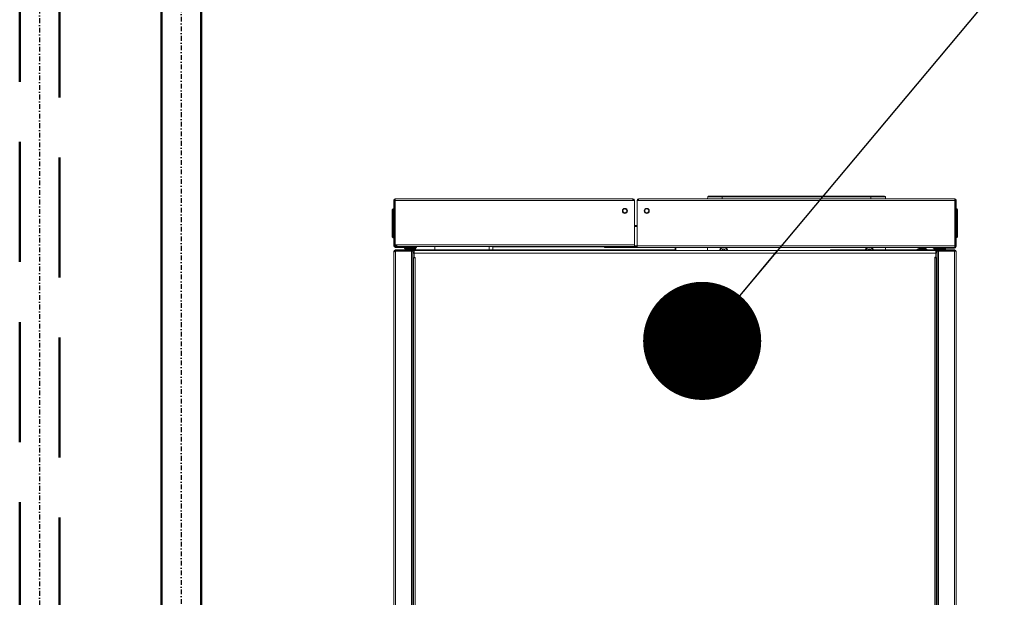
# Model space of a CAD drawing. Header units: millimetres. Extents: x -41968 to 54113, y -9946 to 101810.
# Tile 136 of 171: x -6633 to -5591, y 57166 to 57777. Entities that reach past the tile are written whole.
import ezdxf

# ---------------------------------------------------------------- set-up
doc = ezdxf.new("R2010")
doc.units = ezdxf.units.MM
doc.linetypes.add('DASHDOT', pattern=[1, 0.5, -0.25, 0, -0.25])
doc.linetypes.add('DASHED', pattern=[19.05, 12.7, -6.35])
for name, color, linetype, lineweight in [('CERNA', 7, 'Continuous', 15), ('UT-kotle', 1, 'Continuous', 50), ('UT-potrubi', 3, 'Continuous', 50), ('UT-potrubi_zpetne', 3, 'DASHED', 50), ('UT-texty_stredni', 7, 'Continuous', 25)]:
    doc.layers.add(name, color=color, linetype=linetype, lineweight=lineweight)
doc.styles.get("Standard").update_dxf_attribs({"font": 'ic-simplex.shx', "width": 0.8})
doc.dimstyles.new('CADKON', dxfattribs={"dimscale": 50, "dimtxt": 2.5, "dimasz": 2.5, "dimexe": 1.8, "dimexo": 0, "dimgap": 0.6, "dimtad": 1, "dimrnd": 10, "dimtxsty": 'Standard', "dimblk1": 'OBLIQUE', "dimblk2": 'OBLIQUE', "dimsah": 1, "dimcen": 2.5, "dimadec": 1, "dimazin": 2, "dimtfac": 1, "dimtdec": 4, "dimtix": 1, "dimtmove": 2, "dimatfit": 3, "dimldrblk": 'OPEN30', "dimfxl": 5, "dimtfill": 1, "dimtolj": 1, "dimarcsym": 0})

# ---------------------------------------------------------------- blocks, each defined once
blk = doc.blocks.new('CONDENSINOX_50')
at = {"layer": 'CERNA'}
for p, q in [((-501, 573.3), (-500.1, 573.3)), ((-501, 525), (-501, 573.3)), ((-500.1, 525), (-500.1, 573.3)), ((-247.9, 574.8), (-499.5, 574.8)), ((-499.5, 574.8), (-499.5, 573.9)), ((-499.5, 573.9), (-499.5, 573.1)), ((-247.9, 574.8), (-247.9, 573.1)), ((-241.9, 574.8), (-241.9, 574.3)), ((92.6, 574.8), (-241.9, 574.8)), ((-241.9, 573.1), (-241.9, 574.3)), ((-169, 574.8), (-168.8, 576.8)), ((19.2, 576.8), (-168.8, 576.8)), ((18.4, 577.5), (-167.9, 577.5)), ((-153.5, 577.5), (-153.5, 574.8)), ((4, 574.8), (4, 577.5)), ((19.2, 576.8), (19.4, 574.8)), ((92.6, 574.8), (92.6, 574)), ((92.6, 573.1), (92.6, 574)), ((93.2, 524.2), (93.2, 573.3)), ((94, 573.3), (93.2, 573.3)), ((94, 573.3), (94, 524.2)), ((-501.8, 564), (-502.7, 563.1)), ((-502.7, 534.4), (-502.7, 563.1)), ((-501.8, 564), (-501, 564)), ((-501.8, 533.6), (-501.8, 564)), ((-499.5, 573.1), (-499.6, 572.2)), ((-499.6, 572.2), (-499.6, 525.9)), ((-247.9, 573.1), (-499.5, 573.1)), ((-246.2, 573.1), (-247.9, 573.1)), ((-246.2, 524.2), (-246.2, 573.1)), ((-243.6, 573.2), (-242.8, 573.1)), ((-243.6, 573.1), (-243.6, 523.3)), ((-243.6, 573.1), (-241.9, 573.1)), ((92.6, 573.1), (-241.9, 573.1)), ((92.7, 523.3), (92.7, 573)), ((94, 564.1), (94.9, 564.1)), ((94.9, 564.1), (94.9, 533.7)), ((95.7, 563.2), (94.9, 564.1)), ((95.7, 563.2), (95.7, 534.6)), ((-499.6, 561.8), (-500.1, 561.8)), ((-499.7, 562.2), (-499.7, 562)), ((92.7, 562.1), (92.7, 562.3)), ((93.2, 562), (92.7, 562)), ((-245.3, 545.6), (-245.3, 546.4)), ((-243.6, 546.4), (-245.3, 546.4)), ((-243.6, 545.6), (-245.3, 545.6)), ((-501.8, 533.6), (-502.7, 534.4)), ((-501.8, 533.6), (-501, 533.6)), ((-500.1, 538.1), (-499.6, 538.6)), ((-500.1, 535.9), (-499.7, 535.9)), ((-499.8, 535.3), (-500.1, 535.9)), ((-499.6, 535.3), (-499.8, 535.3)), ((-499.7, 535.9), (-499.7, 538.5)), ((-499.7, 536.2), (-499.6, 536.2)), ((92.7, 538.8), (93.2, 538.2)), ((92.7, 538.7), (92.7, 536)), ((92.7, 536.3), (92.7, 536.3)), ((92.7, 536), (93.2, 536)), ((92.7, 535.4), (92.8, 535.4)), ((92.8, 535.4), (93.2, 536)), ((94.9, 533.7), (94, 533.7)), ((94.9, 533.7), (95.7, 534.6)), ((-500.1, 525), (-501, 525)), ((-499.6, 525.9), (-497.9, 525.9)), ((-499.6, 525), (-499.6, 525.9)), ((-499.6, 525), (-497.9, 525)), ((-499.6, 525), (-499.6, 524.2)), ((-499.3, 523.3), (-499.3, 524.2)), ((-476.9, 523.3), (-499.3, 523.3)), ((-481.1, 524.2), (-499.2, 524.2)), ((-246.2, 525.9), (-497.9, 525.9)), ((-497.9, 524.2), (-497.9, 525.9)), ((-246.2, 524.2), (-497.9, 524.2)), ((-489.8, 522.3), (-489.8, 523.3)), ((-489.8, 522.3), (-487, 522.3)), ((-489, 521.6), (-488.4, 521.6)), ((-489, 520.7), (-489, 521.6)), ((-488.1, 522), (-488.7, 522)), ((-488.4, 521.6), (-478.1, 521.6)), ((-488.4, 520.7), (-488.4, 521.6)), ((-478.5, 522), (-488.1, 522)), ((-481.1, 524.2), (-481.1, 523.3)), ((-479.6, 522.3), (-477.9, 522.3)), ((-478.1, 520.7), (-478.1, 521.6)), ((-477.9, 522.3), (-477.9, 523.3)), ((-476.9, 524.2), (-476.9, 523.3)), ((-457.6, 520.7), (-457.7, 524.2)), ((-400, 524.2), (-400, 520.7)), ((-396.1, 524.2), (-396.1, 523.9)), ((-396.1, 523.9), (-396.1, 520.7)), ((-396.1, 523.9), (-277.9, 523.9)), ((-277.9, 523.3), (-277.9, 524.2)), ((-243.6, 523.3), (-277.9, 523.3)), ((-273.6, 523.3), (-273.6, 524.2)), ((-273.6, 524.2), (-243.6, 524.2)), ((-243.6, 525), (-246.2, 525)), ((-243.6, 524.2), (-246.2, 524.2)), ((92.7, 525), (-243.6, 525)), ((92.7, 523.3), (-243.6, 523.3)), ((-203.2, 519.9), (-203.2, 523.3)), ((-202.4, 519.9), (-202.4, 523.3)), ((-169, 523.3), (-169, 519.9)), ((19.4, 523.3), (19.4, 520.7)), ((52.9, 521.4), (52.9, 520.7)), ((52.9, 521.4), (63.2, 521.4)), ((54.7, 523.3), (54.7, 521.4)), ((54.7, 521.6), (54.9, 521.6)), ((54.9, 521.4), (54.9, 521.8)), ((54.9, 521.8), (61.3, 521.8)), ((55.2, 521.4), (55.2, 520.7)), ((55.4, 522.3), (60.8, 522.3)), ((60.9, 521.4), (60.9, 520.7)), ((61.3, 521.4), (61.3, 521.8)), ((61.3, 521.6), (61.5, 521.6)), ((61.5, 523.3), (61.5, 521.4)), ((62.2, 521.4), (62.2, 523.3)), ((63.2, 520.7), (63.2, 521.4)), ((69.9, 523.3), (69.9, 522.4)), ((92.3, 522.4), (69.9, 522.4)), ((70.9, 521.4), (70.9, 522.5)), ((70.9, 521.4), (71.2, 521.4)), ((71.2, 520.7), (71.2, 521.6)), ((71.2, 521.6), (81.5, 521.6)), ((81.2, 522), (71.5, 522)), ((74.2, 523.3), (74.2, 522.4)), ((92.3, 523.3), (74.2, 523.3)), ((81.5, 520.7), (81.5, 521.6)), ((81.5, 521.4), (82.9, 521.4)), ((82, 520.7), (82, 521.4)), ((82.9, 521.4), (82.9, 522.5)), ((92.3, 522.4), (92.3, 523.3)), ((93.2, 525.9), (94, 525.9)), ((93.2, 524.2), (94, 524.2)), ((-501, 519), (-500.3, 519)), ((-501, 519), (-501, 13.4)), ((-501, 518.7), (-500.8, 518.7)), ((-368.3, 520.7), (-499.3, 520.7)), ((-499.3, 520.7), (-499.3, 519.9)), ((-478.2, 519.9), (-499.3, 519.9)), ((-480.8, 519.4), (-499.3, 519.4)), ((-499.3, 519.4), (-499.3, 13.6)), ((-497.5, 519.9), (-497.5, 519.5)), ((-497.5, 519.9), (-497.5, 519.5)), ((-486.5, 519.4), (-486.5, 519.8)), ((-486.3, 519.9), (-486.3, 519.5)), ((-485.9, 519.4), (-486, 519.8)), ((-482.5, 519.4), (-482.5, 25)), ((-480.8, 518.7), (-480.6, 519.8)), ((-480.8, 519.4), (-480.8, 25)), ((-480.1, 512.2), (-480.8, 512.2)), ((-480.6, 519.7), (-480.5, 519.9)), ((-480.4, 520.7), (-480.4, 519.9)), ((-480.1, 28.6), (-480.1, 512.2)), ((-478.9, 512.2), (-480.1, 512.2)), ((-479.8, 517.3), (-479.6, 517.3)), ((-479.6, 519.9), (72.6, 519.9)), ((-479.6, 519.9), (-479.6, 517.3)), ((-479.6, 517.3), (72.6, 517.3)), ((-479.6, 513), (-479.6, 517.3)), ((-479.6, 512.2), (-479.6, 512.6)), ((-479.1, 512.6), (-478.8, 512.6)), ((-478.7, 512.2), (-478.9, 512.2)), ((-478.8, 512.2), (-478.9, 512.2)), ((-478.6, 512.3), (-478.7, 512.2)), ((-478.6, 512.4), (-478.6, 28.3)), ((-478.6, 512.4), (-478.6, 512.3)), ((-476.7, 520.7), (-476.7, 519.9)), ((-372.5, 519.9), (-372.5, 520.7)), ((-368.3, 520.7), (-203.2, 520.7)), ((-368.3, 519.9), (-368.3, 520.7)), ((-38.7, 519.9), (-38.7, 520.7)), ((-38.7, 520.7), (92.3, 520.7)), ((-34.4, 519.9), (-34.4, 520.7)), ((69.8, 520.7), (69.8, 519.9)), ((92.3, 519.9), (71, 519.9)), ((71.6, 512.6), (71.7, 512.4)), ((71.6, 46.2), (71.6, 512.6)), ((71.7, 512.4), (71.8, 512.3)), ((71.8, 512.3), (72, 512.2)), ((72, 512.2), (72.3, 512.2)), ((72.2, 513), (72.1, 513)), ((72.3, 512.2), (72.2, 512.2)), ((73.1, 512.2), (72.3, 512.2)), ((72.6, 519.9), (72.6, 517.3)), ((72.6, 517.3), (72.9, 517.3)), ((72.6, 517.3), (72.6, 513.5)), ((72.6, 512.2), (72.6, 513)), ((73.1, 520.7), (73.1, 519.9)), ((73.1, 512.2), (73.1, 46.2)), ((73.9, 512.2), (73.1, 512.2)), ((73.5, 519.9), (73.7, 519.7)), ((73.9, 518.7), (73.7, 519.8)), ((73.9, 34), (73.9, 519.4)), ((92.3, 519.4), (73.9, 519.4)), ((74.4, 520.7), (74.4, 519.9)), ((75.6, 519.4), (75.6, 33.6)), ((79, 519.4), (79, 519.8)), ((79.4, 519.9), (79.4, 519.5)), ((79.5, 519.4), (79.6, 519.8)), ((90.6, 519.9), (90.6, 519.5)), ((90.6, 519.9), (90.6, 519.5)), ((92.3, 520.7), (92.3, 519.9)), ((93, 519.3), (92.3, 519.5)), ((92.3, 17.5), (92.3, 519.4)), ((93.5, 519.2), (93.1, 519.3)), ((94, 17.6), (94, 519))]:
    blk.add_line(p, q, dxfattribs=at)
for points in [[(-499.5, 574.8), (-500.3, 574.8), (-501, 574.1), (-501, 573.3)], [(-499.5, 573.9), (-499.8, 573.9), (-500.1, 573.7), (-500.1, 573.3)], [(-246.2, 573.1), (-246.2, 574), (-247, 574.8), (-247.9, 574.8)], [(-247, 573.1), (-247, 573.6), (-247.4, 573.9), (-247.9, 573.9)], [(-241.9, 574.8), (-242.8, 574.8), (-243.6, 574), (-243.6, 573.1)], [(-241.9, 573.9), (-242.4, 573.9), (-242.8, 573.6), (-242.8, 573.1)], [(-167.9, 577.5), (-168.4, 577.5), (-168.7, 577.2), (-168.8, 576.8)], [(19.2, 576.8), (19.2, 577.2), (18.8, 577.5), (18.4, 577.5)], [(94, 573.3), (94, 574.1), (93.4, 574.8), (92.6, 574.8)], [(93.2, 573.3), (93.2, 573.7), (92.9, 573.9), (92.6, 573.9)], [(-499.6, 562.8), (-499.7, 562.6), (-499.7, 562.4), (-499.7, 562.2)], [(92.7, 573), (92.7, 573), (92.6, 573.1), (92.6, 573.1)], [(92.7, 562.3), (92.7, 562.5), (92.7, 562.7), (92.7, 562.9)], [(-499.8, 561.8), (-499.8, 561.8), (-499.7, 561.9), (-499.7, 562)], [(92.7, 562.1), (92.7, 562), (92.8, 562), (92.9, 562)], [(-246.2, 547.3), (-246.2, 546.8), (-245.8, 546.4), (-245.3, 546.4)], [(-246.2, 545.8), (-245.9, 545.6), (-245.6, 545.6), (-245.3, 545.6)], [(-501, 525), (-501, 524.1), (-500.2, 523.3), (-499.3, 523.3)], [(-500.1, 525), (-500.1, 524.5), (-499.7, 524.2), (-499.3, 524.2)], [(-488.7, 522), (-488.9, 522), (-489, 521.8), (-489, 521.6)], [(-487.6, 522.3), (-487.9, 522.2), (-488.3, 522.1), (-488.7, 522)], [(-488.1, 522), (-488.3, 522), (-488.4, 521.8), (-488.4, 521.6)], [(-478.5, 522), (-481.6, 522.9), (-485, 522.9), (-488.1, 522)], [(-478.1, 521.6), (-478.1, 521.8), (-478.3, 522), (-478.5, 522)], [(-154.2, 523.3), (-155.4, 522.5), (-156.1, 521.3), (-156.1, 519.9)], [(-152.4, 523.3), (-154.1, 523), (-155.4, 521.6), (-155.4, 519.9)], [(-152.9, 521.4), (-153.4, 521.1), (-153.7, 520.5), (-153.8, 519.9)], [(-153.5, 520.1), (-153.1, 520.2), (-152.9, 520.7), (-153, 521.1)], [(-152.9, 521.4), (-152.9, 521.3), (-153, 521.2), (-153, 521.1)], [(-152.4, 521.4), (-152.6, 521.5), (-152.8, 521.5), (-152.9, 521.4)], [(-150.9, 521.5), (-151.5, 521.8), (-152.2, 521.8), (-152.8, 521.5)], [(-152.4, 521.4), (-152.1, 521.1), (-151.6, 521.1), (-151.3, 521.4)], [(-148.3, 519.9), (-148.3, 521.6), (-149.6, 523), (-151.3, 523.3)], [(-151, 521.5), (-151.1, 521.5), (-151.2, 521.5), (-151.3, 521.4)], [(-150.7, 521.1), (-150.7, 521.3), (-150.8, 521.4), (-151, 521.5)], [(-149.9, 519.9), (-149.9, 520.5), (-150.3, 521.1), (-150.8, 521.4)], [(-150.7, 521.1), (-150.8, 520.7), (-150.6, 520.2), (-150.1, 520.1)], [(-147.6, 519.9), (-147.6, 521.3), (-148.3, 522.5), (-149.5, 523.3)], [(-0.1, 523.3), (-1, 522.7), (-1.7, 521.8), (-1.9, 520.7)], [(1.7, 523.3), (0.3, 523.1), (-0.8, 522.1), (-1.2, 520.7)], [(1.2, 521.4), (1, 521.2), (0.7, 521), (0.6, 520.7)], [(1.2, 521.4), (1.1, 521.3), (1.1, 521.2), (1.1, 521.1)], [(1.1, 520.7), (1.2, 520.9), (1.2, 521), (1.1, 521.1)], [(1.7, 521.4), (1.5, 521.5), (1.3, 521.5), (1.2, 521.4)], [(3.2, 521.5), (2.6, 521.8), (1.9, 521.8), (1.3, 521.5)], [(1.7, 521.4), (2, 521.1), (2.5, 521.1), (2.8, 521.4)], [(5.7, 520.7), (5.3, 522.1), (4.2, 523.1), (2.8, 523.3)], [(3.1, 521.5), (3, 521.5), (2.9, 521.5), (2.8, 521.4)], [(3.4, 521.1), (3.4, 521.3), (3.3, 521.4), (3.1, 521.5)], [(3.9, 520.7), (3.8, 521), (3.5, 521.2), (3.3, 521.4)], [(3.4, 521.1), (3.3, 521), (3.3, 520.9), (3.4, 520.7)], [(6.4, 520.7), (6.2, 521.8), (5.6, 522.7), (4.7, 523.3)], [(55.4, 522.3), (55.1, 522.3), (54.9, 522), (54.9, 521.8)], [(61.3, 521.8), (61.3, 522), (61, 522.3), (60.8, 522.3)], [(71.5, 522), (71.3, 522), (71.2, 521.8), (71.2, 521.6)], [(73.5, 522.5), (72.8, 522.3), (72.2, 522.2), (71.5, 522)], [(81.2, 522), (80.5, 522.2), (79.9, 522.4), (79.2, 522.5)], [(81.5, 521.6), (81.5, 521.8), (81.4, 522), (81.2, 522)], [(92.3, 522.4), (93.3, 522.4), (94, 523.2), (94, 524.2)], [(92.7, 523.4), (93, 523.5), (93.2, 523.8), (93.2, 524.2)], [(-499.3, 520.7), (-500.2, 520.7), (-501, 520), (-501, 519)], [(-499.3, 519.9), (-499.7, 519.9), (-500.1, 519.5), (-500.1, 519.1)], [(-499.9, 519.2), (-500, 519.2), (-500.1, 519.2), (-500.1, 519.1)], [(-498.4, 519.9), (-498.9, 519.9), (-499.3, 519.7), (-499.6, 519.4)], [(-497.2, 519.9), (-497.2, 519.7), (-497.3, 519.6), (-497.3, 519.5)], [(-480.8, 517.4), (-480.1, 517.6), (-479.7, 518.1), (-479.6, 518.8)], [(-479.6, 516.5), (-479.6, 516.9), (-479.7, 517.3), (-480.1, 517.7)], [(-479.7, 519.6), (-479.7, 519.7), (-479.7, 519.8), (-479.8, 519.9)], [(-479.6, 513), (-479.6, 512.8), (-479.4, 512.6), (-479.1, 512.6)], [(-478.6, 512.4), (-478.6, 512.5), (-478.7, 512.6), (-478.8, 512.6)], [(-153.5, 520.1), (-153.7, 520), (-153.7, 520), (-153.8, 519.9)], [(-149.9, 519.9), (-150, 520), (-150, 520), (-150.1, 520.1)], [(72.1, 513), (71.8, 513), (71.6, 512.8), (71.6, 512.6)], [(72.2, 513), (72.4, 513), (72.6, 513.2), (72.6, 513.5)], [(72.8, 518.4), (73, 517.9), (73.4, 517.5), (73.9, 517.4)], [(73.1, 517.7), (73, 517.5), (72.8, 517.3), (72.8, 517.1)], [(90.3, 519.9), (90.3, 519.7), (90.3, 519.6), (90.4, 519.5)], [(92.6, 519.4), (92.3, 519.7), (91.9, 519.9), (91.5, 519.9)], [(94, 519), (94, 520), (93.3, 520.7), (92.3, 520.7)], [(93.1, 519.3), (93, 519.7), (92.7, 519.9), (92.3, 519.9)], [(93.1, 519.3), (93.1, 519.3), (93, 519.3), (93, 519.3)]]:
    blk.add_open_spline(points, degree=3, dxfattribs=at)
for points, knots in [([(-253.8, 562), (-253.8, 560.5), (-255, 559.3), (-256.5, 559.3), (-257.9, 559.3), (-259.1, 560.5), (-259.1, 562), (-259.1, 563.4), (-257.9, 564.6), (-256.5, 564.6), (-255, 564.6), (-253.8, 563.4), (-253.8, 562)], [0, 0, 0, 0, 1, 1, 1, 2, 2, 2, 3, 3, 3, 4, 4, 4, 4]), ([(-254.3, 562), (-254.3, 560.8), (-255.3, 559.8), (-256.5, 559.8), (-257.6, 559.8), (-258.6, 560.8), (-258.6, 562), (-258.6, 563.1), (-257.6, 564.1), (-256.5, 564.1), (-255.3, 564.1), (-254.3, 563.1), (-254.3, 562)], [0, 0, 0, 0, 1, 1, 1, 2, 2, 2, 3, 3, 3, 4, 4, 4, 4]), ([(-230.7, 562), (-230.7, 560.5), (-231.9, 559.3), (-233.3, 559.3), (-234.8, 559.3), (-236, 560.5), (-236, 562), (-236, 563.4), (-234.8, 564.6), (-233.3, 564.6), (-231.9, 564.6), (-230.7, 563.4), (-230.7, 562)], [0, 0, 0, 0, 1, 1, 1, 2, 2, 2, 3, 3, 3, 4, 4, 4, 4]), ([(-231.2, 562), (-231.2, 560.8), (-232.2, 559.8), (-233.4, 559.8), (-234.5, 559.8), (-235.5, 560.8), (-235.5, 562), (-235.5, 563.1), (-234.5, 564.1), (-233.4, 564.1), (-232.2, 564.1), (-231.2, 563.1), (-231.2, 562)], [0, 0, 0, 0, 1, 1, 1, 2, 2, 2, 3, 3, 3, 4, 4, 4, 4]), ([(-501, 518.4), (-501, 518.5), (-500.9, 518.6), (-500.8, 518.7), (-500.7, 518.8), (-500.6, 518.8), (-500.5, 518.9)], [0, 0, 0, 0, 1, 1, 1, 2, 2, 2, 2]), ([(-500.5, 518.9), (-500.4, 518.9), (-500.4, 519), (-500.3, 519), (-500.3, 519.1), (-500.2, 519.1), (-500.1, 519.1)], [0, 0, 0, 0, 1, 1, 1, 2, 2, 2, 2]), ([(-499.9, 519.2), (-499.8, 519.2), (-499.8, 519.3), (-499.7, 519.3), (-499.6, 519.3), (-499.5, 519.3), (-499.4, 519.4)], [0, 0, 0, 0, 1, 1, 1, 2, 2, 2, 2]), ([(-480.8, 518.3), (-480.4, 518.6), (-480.3, 519.1), (-480.6, 519.5), (-480.6, 519.5), (-480.6, 519.5), (-480.6, 519.6)], [0, 0, 0, 0, 1, 1, 1, 2, 2, 2, 2]), ([(73.7, 519.6), (73.4, 519.2), (73.4, 518.7), (73.8, 518.4), (73.8, 518.3), (73.8, 518.3), (73.9, 518.3)], [0, 0, 0, 0, 1, 1, 1, 2, 2, 2, 2]), ([(94, 519), (94, 519.1), (94, 519.1), (93.9, 519.1), (93.8, 519.2), (93.7, 519.2), (93.5, 519.2)], [0, 0, 0, 0, 1, 1, 1, 2, 2, 2, 2])]:
    blk.add_open_spline(points, degree=3, knots=knots, dxfattribs=at)
blk = doc.blocks.new('_OBLIQUE')
at = {"color": 0, "linetype": 'ByBlock'}
blk.add_line((-0.5, -0.5), (0.5, 0.5), dxfattribs=at)
blk = doc.blocks.new('*U37425', base_point=(0, 21))
at = {"color": 0, "linetype": 'ByBlock', "lineweight": -2, "ltscale": 10}
for p, q in [((0, 42), (1144.07, 42)), ((0, 42), (0, 0)), ((1144.07, 42), (1144.07, 0)), ((1144.07, 0), (0, 0))]:
    blk.add_line(p, q, dxfattribs=at)
at = {"color": 40, "linetype": 'DASHDOT', "lineweight": 25, "ltscale": 10}
blk.add_line((0, 21), (1144.07, 21), dxfattribs=at)
blk = doc.blocks.new('*U37480', base_point=(1444.07, 42))
at = {"color": 0, "linetype": 'ByBlock', "lineweight": -2, "ltscale": 10}
for p, q in [((0, 42), (1444.07, 42)), ((1444.07, 0), (0, 0))]:
    blk.add_line(p, q, dxfattribs=at)
at = {"color": 40, "linetype": 'DASHDOT', "lineweight": 25, "ltscale": 10}
blk.add_line((0, 21), (1444.07, 21), dxfattribs=at)

msp = doc.modelspace()

# ---------------------------------------------------------------- block references
at = {"layer": 'UT-kotle', "ltscale": 10}
msp.add_blockref('CONDENSINOX_50', (-5736.35, 57013.03), dxfattribs=at)
at = {"layer": 'UT-potrubi', "ltscale": 10, "rotation": 270}
msp.add_blockref('*U37425', (-6462.387, 58053.001), dxfattribs=at)
at = {"layer": 'UT-potrubi_zpetne', "ltscale": 10, "rotation": 270}
msp.add_blockref('*U37480', (-6591.387, 56758.931), dxfattribs=at)

# ---------------------------------------------------------------- leaders
at = {"layer": 'UT-texty_stredni', "ltscale": 10}
msp.add_leader([(-5911.025, 57437.424), (-1538.896, 62660.192)], dimstyle='CADKON', override={"dimscale": 1, "dimasz": 125, "dimtih": 0, "dimtoh": 0, "dimrnd": 0, "dimclrd": 0, "dimtix": 0, "dimtofl": 0, "dimldrblk": 'Dot'}, dxfattribs=at)

doc.saveas('drawing.dxf')
